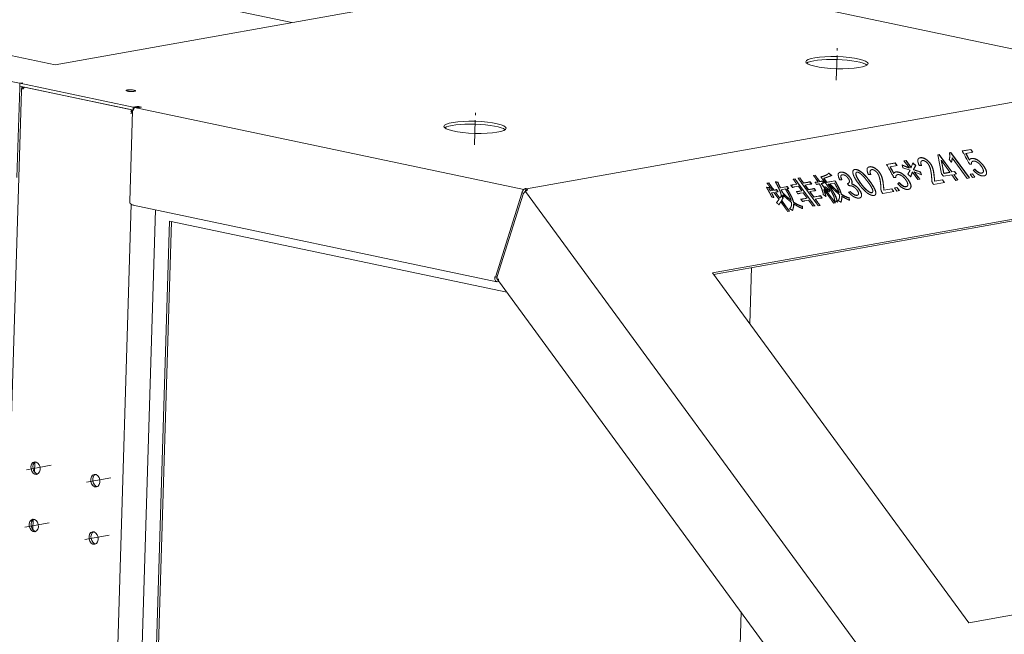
# Model space of a CAD drawing. Header units: millimetres. Extents: x 7284 to 21933, y -3393 to -31.
# Tile 16 of 57: x 9882 to 10134, y -551 to -393. Entities that reach past the tile are written whole.
import ezdxf

# ---------------------------------------------------------------- set-up
doc = ezdxf.new("R2010")
doc.units = ezdxf.units.MM
doc.linetypes.add('CENTER', pattern=[10.16, 6.35, -1.27, 1.27, -1.27])
doc.layers.add('1', color=7, linetype='Continuous')
doc.layers.add('60', color=7, linetype='Continuous')

msp = doc.modelspace()

# ---------------------------------------------------------------- linework, layer by layer
at = {"layer": '1', "color": 1, "linetype": 'CENTER', "lineweight": 13}
for p, q in [((10091.014, -408.7), (10091.263, -400.497)), ((9998.228, -425.275), (9998.477, -417.071)), ((9889.619, -507.488), (9882.177, -508.818)), ((9904.96, -510.717), (9897.518, -512.046)), ((9889.173, -522.197), (9881.731, -523.526)), ((9904.514, -525.425), (9897.072, -526.755))]:
    msp.add_line(p, q, dxfattribs=at)
at = {"layer": '60', "color": 7, "linetype": 'Continuous', "lineweight": 13}
for p, q in [((9881.985, -409.585), (9662.137, -363.316)), ((10171.062, -408.103), (10011.552, -436.597)), ((9882.766, -410.49), (9910.891, -416.409)), ((10010.907, -436.718), (9911.06, -415.704)), ((10127.219, -595.532), (10011.28, -437.246)), ((9910.154, -440.53), (9894.78, -947.394)), ((9916.387, -441.985), (9901.807, -922.669))]:
    msp.add_line(p, q, dxfattribs=at)
at = {"layer": '60', "color": 7, "linetype": 'Continuous', "lineweight": 18}
for p, q in [((9696.282, -363.866), (9890.699, -404.783)), ((9835.99, -369.664), (9951.363, -393.946)), ((9890.699, -404.783), (10017.598, -382.114)), ((10171.024, -408.021), (10072.093, -387.2)), ((9882.014, -411.323), (9865.946, -941.074)), ((9881.582, -410.586), (9880.882, -433.678)), ((9881.615, -409.507), (9881.592, -410.243)), ((9881.592, -410.243), (9910.667, -416.362)), ((9881.615, -409.507), (9882.365, -409.373)), ((9881.615, -409.507), (9910.689, -415.626)), ((9882.094, -410.495), (9882.079, -410.987)), ((9882.494, -410.901), (9882.567, -410.916)), ((9882.818, -410.526), (9882.745, -410.511)), ((9908.931, -411.353), (9908.929, -411.436)), ((9909.247, -411.208), (9909.192, -411.197)), ((9909.192, -411.197), (9909.192, -411.219)), ((9910.958, -411.237), (9910.907, -411.246)), ((9910.958, -411.257), (9910.958, -411.237)), ((9911.277, -411.507), (9911.28, -411.424)), ((9910.521, -416.536), (9910.359, -416.323)), ((9910.55, -416.363), (9910.359, -416.323)), ((9910.667, -416.362), (9910.689, -415.626)), ((9910.667, -416.362), (9910.706, -416.355)), ((9911.644, -415.456), (9910.689, -415.626)), ((9911.199, -415.591), (9912.149, -415.791)), ((9911.637, -415.683), (9911.644, -415.456)), ((9911.864, -415.502), (9911.644, -415.456)), ((9911.857, -415.729), (9911.864, -415.502)), ((9912.102, -415.459), (9911.864, -415.502)), ((9912.102, -415.459), (9912.093, -415.779)), ((9912.102, -415.459), (9912.833, -415.613)), ((9912.389, -415.692), (9912.833, -415.613)), ((9909.81, -439.767), (9910.51, -416.674)), ((9910.107, -416.712), (9910.436, -416.782)), ((9910.352, -417.119), (9910.355, -417.021)), ((9910.498, -417.093), (9910.352, -417.119)), ((9910.504, -416.872), (9910.436, -416.782)), ((10123.3, -426.869), (10125.5, -426.476)), ((10125.475, -426.509), (10123.314, -426.895)), ((10125.957, -427.166), (10125.475, -426.509)), ((10125.5, -426.476), (10126, -427.158)), ((10117.012, -427.863), (10117.43, -427.789)), ((10118.005, -432.702), (10117.012, -427.863)), ((10117.405, -427.822), (10117.018, -427.891)), ((10120.655, -432.258), (10117.405, -427.822)), ((10117.43, -427.789), (10120.679, -432.225)), ((10120.514, -429.767), (10119.987, -429.047)), ((10120.328, -427.3), (10119.993, -427.359)), ((10120.018, -427.327), (10120.352, -427.267)), ((10125.086, -433.796), (10120.328, -427.3)), ((10120.352, -427.267), (10125.129, -433.788)), ((10124.572, -433.887), (10120.739, -428.655)), ((10126, -427.158), (10124.217, -427.477)), ((10125.231, -429.021), (10125.108, -429.188)), ((10103.906, -430.333), (10106.106, -429.94)), ((10106.081, -429.973), (10103.92, -430.359)), ((10106.605, -430.623), (10104.823, -430.941)), ((10106.563, -430.63), (10106.081, -429.973)), ((10106.106, -429.94), (10106.605, -430.623)), ((10108.101, -431.17), (10107.88, -430.438)), ((10107.88, -430.438), (10109.744, -431.22)), ((10109.91, -431.79), (10108.101, -431.17)), ((10108.355, -429.41), (10108.912, -429.31)), ((10109.744, -431.22), (10108.355, -429.41)), ((10108.888, -429.343), (10108.374, -429.435)), ((10108.912, -429.31), (10110.189, -431.14)), ((10109.323, -432.838), (10109.91, -431.79)), ((10110.189, -431.14), (10110.609, -429.951)), ((10110.609, -429.951), (10111.387, -430.583)), ((10111.387, -430.583), (10110.801, -431.631)), ((10110.801, -431.631), (10112.609, -432.251)), ((10112.889, -430.615), (10112.276, -430.596)), ((10120.15, -432.319), (10117.956, -429.324)), ((10117.956, -429.324), (10118.59, -432.598)), ((10125.688, -430.215), (10125.159, -430.224)), ((10126.158, -431.803), (10126.521, -431.524)), ((10079.948, -434.118), (10080.449, -434.028)), ((10080.424, -434.061), (10079.968, -434.143)), ((10081.177, -433.828), (10081.678, -433.739)), ((10081.653, -433.772), (10081.197, -433.853)), ((10085.14, -433.155), (10085.595, -433.074)), ((10085.571, -433.107), (10085.16, -433.18)), ((10086.366, -434.793), (10085.776, -433.987)), ((10086.751, -434.753), (10086.184, -433.978)), ((10086.208, -433.945), (10086.775, -434.72)), ((10088.525, -434.926), (10087.776, -433.904)), ((10087.8, -433.871), (10088.549, -434.893)), ((10089.054, -432.556), (10089.096, -432.499)), ((10092.455, -434.265), (10091.87, -434.241)), ((10099.868, -432.941), (10099.255, -432.922)), ((10105.837, -432.486), (10105.713, -432.652)), ((10106.294, -433.68), (10105.765, -433.688)), ((10110.101, -433.471), (10109.323, -432.838)), ((10110.521, -432.281), (10110.101, -433.471)), ((10111.882, -434.225), (10110.521, -432.281)), ((10112.831, -432.984), (10110.967, -432.202)), ((10110.967, -432.202), (10112.439, -434.125)), ((10112.439, -434.125), (10111.882, -434.225)), ((10112.609, -432.251), (10112.831, -432.984)), ((10118.231, -434.277), (10116.226, -434.635)), ((10116.25, -434.602), (10118.255, -434.244)), ((10118.478, -433.347), (10118.005, -432.702)), ((10118.712, -434.934), (10118.231, -434.277)), ((10118.255, -434.244), (10118.755, -434.927)), ((10120.622, -432.964), (10118.478, -433.347)), ((10118.59, -432.598), (10120.15, -432.319)), ((10121.677, -434.405), (10120.622, -432.964)), ((10121.323, -432.138), (10120.655, -432.258)), ((10120.679, -432.225), (10121.347, -432.105)), ((10122.163, -434.318), (10121.127, -432.902)), ((10121.819, -432.75), (10121.151, -432.869)), ((10121.151, -432.869), (10122.206, -434.31)), ((10121.777, -432.758), (10121.323, -432.138)), ((10121.347, -432.105), (10121.819, -432.75)), ((10122.206, -434.31), (10121.677, -434.405)), ((10125.129, -433.788), (10124.572, -433.887)), ((10125.323, -432.853), (10125.964, -432.738)), ((10125.934, -433.687), (10125.323, -432.853)), ((10125.939, -432.771), (10125.342, -432.878)), ((10126.575, -433.573), (10125.934, -433.687)), ((10126.532, -433.58), (10125.939, -432.771)), ((10125.964, -432.738), (10126.575, -433.573)), ((10128.54, -432.499), (10128.699, -432.285)), ((10011.33, -437.255), (10011.352, -436.52)), ((10073.232, -435.142), (10073.733, -435.053)), ((10073.708, -435.086), (10073.253, -435.167)), ((10074.639, -436.993), (10073.936, -436.032)), ((10075.024, -436.952), (10074.321, -435.992)), ((10074.345, -435.959), (10075.049, -436.919)), ((10076.048, -437.332), (10075.661, -436.804)), ((10075.686, -436.771), (10076.094, -437.328)), ((10078.074, -436.092), (10076.64, -436.348)), ((10076.665, -436.316), (10078.098, -436.059)), ((10077.938, -436.614), (10076.891, -436.801)), ((10078.78, -436.494), (10078.415, -435.996)), ((10078.439, -435.963), (10078.825, -436.49)), ((10079.74, -436.222), (10079.309, -435.633)), ((10080.877, -435.416), (10079.921, -435.587)), ((10079.946, -435.554), (10080.901, -435.384)), ((10081.287, -435.91), (10080.331, -436.081)), ((10080.901, -435.384), (10080.402, -434.702)), ((10084.577, -439.765), (10081.15, -435.087)), ((10081.175, -435.054), (10084.601, -439.732)), ((10082.149, -437.087), (10081.287, -435.91)), ((10085.76, -440.05), (10082.039, -434.97)), ((10082.583, -435.112), (10082.084, -434.43)), ((10082.109, -434.397), (10082.608, -435.079)), ((10083.653, -434.921), (10082.583, -435.112)), ((10082.608, -435.079), (10083.677, -434.888)), ((10083.831, -436.815), (10082.969, -435.638)), ((10084.017, -435.422), (10082.994, -435.605)), ((10082.994, -435.605), (10083.856, -436.782)), ((10084.787, -436.645), (10083.831, -436.815)), ((10083.856, -436.782), (10084.811, -436.612)), ((10084.655, -435.34), (10084.244, -434.78)), ((10084.269, -434.747), (10084.7, -435.336)), ((10085.697, -437.045), (10085.31, -436.516)), ((10085.335, -436.483), (10085.743, -437.041)), ((10085.955, -435.462), (10085.547, -434.904)), ((10087.953, -436.394), (10087.114, -435.248)), ((10087.138, -435.215), (10087.978, -436.361)), ((10087.844, -435.121), (10087.456, -434.591)), ((10087.481, -434.559), (10087.889, -435.116)), ((10089.406, -438.944), (10087.795, -436.744)), ((10089.791, -438.903), (10087.999, -436.456)), ((10088.023, -436.423), (10089.816, -438.87)), ((10090.664, -434.544), (10088.525, -434.926)), ((10088.549, -434.893), (10090.688, -434.511)), ((10089.026, -435.368), (10088.912, -435.389)), ((10090.528, -435.1), (10089.413, -435.299)), ((10094.206, -435.753), (10093.845, -435.26)), ((10105.21, -436.603), (10103.205, -436.961)), ((10103.229, -436.928), (10105.234, -436.57)), ((10105.691, -437.26), (10105.21, -436.603)), ((10105.234, -436.57), (10105.734, -437.252)), ((10105.929, -436.317), (10106.569, -436.203)), ((10106.54, -437.151), (10105.929, -436.317)), ((10106.545, -436.236), (10105.947, -436.343)), ((10107.137, -437.045), (10106.545, -436.236)), ((10106.569, -436.203), (10107.18, -437.037)), ((10106.764, -435.268), (10107.126, -434.989)), ((10109.146, -435.964), (10109.305, -435.749)), ((10115.942, -435.429), (10115.831, -435.277)), ((10118.755, -434.927), (10115.942, -435.429)), ((10010.375, -437.692), (10003.575, -459.204)), ((10004.046, -459.026), (10010.714, -437.93)), ((10010.375, -437.692), (10010.887, -437.6)), ((10074.615, -437.026), (10074.114, -437.115)), ((10074.138, -437.082), (10074.639, -436.993)), ((10075.002, -437.488), (10074.433, -437.59)), ((10076.318, -439.285), (10075.002, -437.488)), ((10075.297, -436.904), (10075.024, -436.952)), ((10075.049, -436.919), (10075.322, -436.871)), ((10076.522, -438.997), (10075.387, -437.448)), ((10075.685, -437.366), (10075.412, -437.415)), ((10075.412, -437.415), (10076.546, -438.964)), ((10081.17, -437.858), (10080.761, -437.3)), ((10082.125, -437.12), (10081.465, -437.238)), ((10081.489, -437.205), (10082.149, -437.087)), ((10082.512, -437.583), (10081.83, -437.705)), ((10082.326, -439.858), (10081.872, -439.239)), ((10083.509, -439.01), (10082.462, -439.197)), ((10082.487, -439.164), (10083.533, -438.977)), ((10083.533, -438.977), (10082.512, -437.583)), ((10085.215, -438.705), (10084.194, -437.311)), ((10085.174, -437.107), (10084.219, -437.278)), ((10084.219, -437.278), (10085.24, -438.672)), ((10086.353, -438.502), (10085.215, -438.705)), ((10085.24, -438.672), (10086.377, -438.469)), ((10086.123, -439.944), (10085.601, -439.232)), ((10086.763, -438.995), (10085.625, -439.199)), ((10085.625, -439.199), (10086.147, -439.911)), ((10087.375, -438.948), (10086.945, -438.361)), ((10086.969, -438.328), (10087.423, -438.948)), ((10094.175, -437.474), (10094.593, -437.27)), ((10102.921, -437.755), (10102.81, -437.603)), ((10105.734, -437.252), (10102.921, -437.755)), ((10107.18, -437.037), (10106.54, -437.151)), ((9910.672, -440.78), (10003.92, -460.405)), ((10162.46, -439.696), (10059.269, -458.129)), ((10162.093, -440.19), (10059.548, -458.508)), ((10077.747, -441.236), (10076.772, -439.904)), ((10078.133, -441.196), (10076.975, -439.616)), ((10077, -439.583), (10078.157, -441.163)), ((10083.919, -439.503), (10082.895, -439.686)), ((10084.441, -440.216), (10083.919, -439.503)), ((10085.531, -440.967), (10085.031, -441.056)), ((10086.851, -440.836), (10086.373, -440.922)), ((10090.791, -440.167), (10090.336, -440.249)), ((10078.997, -442.274), (10078.519, -442.36)), ((9919.975, -444.878), (9905.608, -918.54)), ((9920.481, -444.986), (9906.12, -918.449)), ((10006.507, -463.089), (9919.975, -444.878)), ((10069.249, -456.781), (10068.813, -471.164)), ((10003.405, -459.168), (10003.396, -459.463)), ((10003.575, -459.204), (10003.405, -459.168)), ((10004.018, -459.125), (10003.575, -459.204)), ((10003.907, -459.371), (10003.914, -459.144)), ((10059.269, -458.129), (10124.988, -547.851)), ((10004.077, -459.772), (10004.221, -459.968)), ((10004.493, -460.339), (10004.113, -460.407)), ((10004.409, -459.854), (10004.246, -459.631)), ((10004.384, -460.191), (10109.103, -603.158)), ((9885.41, -509.243), (9885.488, -506.679)), ((9884.964, -523.955), (9885.041, -521.392)), ((10124.988, -547.851), (10228.178, -529.418)), ((10066.57, -545.099), (10055.235, -918.803))]:
    msp.add_line(p, q, dxfattribs=at)
for start, end in [(161.32079, 178.26265), (123.21232, 132.96771)]:
    msp.add_arc((9883.114, -411.356), 1.1, start, end, dxfattribs=at)
for centre, major_axis, ratio in [((10091.15, -404.231), (-7.996, 0.243), 0.1939214), ((9910.106, -411.389), (1.05, -0.032), 0.1939214), ((9998.364, -420.805), (-7.996, 0.243), 0.1939214), ((9885.642, -508.199), (0.286, -1.6), 0.7208896), ((9900.983, -511.427), (0.286, -1.6), 0.7208896), ((9885.196, -522.907), (0.286, -1.6), 0.7208896), ((9900.537, -526.136), (0.286, -1.6), 0.7208896)]:
    msp.add_ellipse(centre, major_axis=major_axis, ratio=ratio, dxfattribs=at)
for centre, major_axis, ratio, start_param, end_param in [((10091.127, -404.966), (-7.996, 0.243), 0.1939214, 3.3810166, 6.0437127), ((9882.333, -410.452), (0.227, 1.076), 0.6653666, 1.5097675, 1.8335785), ((9882.988, -411.551), (-0.9, 0.581), 0.3726228, 5.5118824, 6.3770165), ((9882.333, -410.452), (0.072, 0.342), 0.6653666, 1.4209751, 1.8335785), ((9883.24, -411.162), (0.9, -0.581), 0.3726228, 2.3702897, 3.7055338), ((9883.187, -411.372), (-0.227, -1.076), 0.6653666, 3.9604968, 4.4190492), ((9910.106, -411.389), (1.249, -0.038), 0.1939214, 2.3962256, 7.1086146), ((9910.106, -411.389), (1.174, -0.036), 0.1939214, 2.3962256, 7.1086146), ((9910.727, -417.168), (0.227, 1.076), 0.6653666, 0.8189042, 1.2774566), ((9911.261, -416.54), (-0.227, -1.076), 0.6653666, 4.6513602, 4.9751712), ((9911.407, -416.571), (0.227, 1.076), 0.6653666, 0.5865932, 1.5097675), ((9912.357, -416.771), (-0.227, -1.076), 0.6653666, 3.4043749, 3.7281859), ((9910.8, -417.183), (1.095, 0.861), 0.2940437, 1.7510599, 2.074871), ((9910.808, -416.938), (-1.099, 0.033), 0.1939214, 1.1492403, 1.2896866), ((9911.056, -417.237), (0.227, 1.076), 0.6653666, 1.2774566, 1.5097675), ((9998.341, -421.541), (-7.996, 0.243), 0.1939214, 3.3810166, 6.0437127), ((10011.319, -437.598), (0.193, -1.083), 0.7208896, 2.1675435, 2.8579978), ((9910.56, -439.632), (-0.227, -1.076), 0.6653666, 4.9751712, 5.5521025), ((9910.122, -439.54), (-0.928, 1.18), 0.4616416, 1.9064353, 2.9003002), ((10004.146, -459.328), (0.227, 1.076), 0.6653666, 1.8335785, 3.4043749), ((10004.146, -459.328), (0.072, 0.342), 0.6653666, 1.8335785, 2.8547928), ((10004.796, -458.892), (0.625, 0.969), 0.5418526, 2.0380984, 2.9370576), ((10005.108, -459.318), (0.887, 0.65), 0.3894627, 2.4983206, 3.4896035), ((10005.271, -459.541), (-0.887, -0.65), 0.3894627, 5.6399133, 6.2831992), ((9886.154, -508.107), (-0.286, 1.6), 0.7208896, 0.2237727, 2.9177865), ((9901.495, -511.336), (-0.286, 1.6), 0.7208896, 0.2237727, 2.9177865), ((9885.708, -522.816), (-0.286, 1.6), 0.7208896, 0.2237727, 2.9177865), ((9901.049, -526.044), (-0.286, 1.6), 0.7208896, 0.2237727, 2.9177865)]:
    msp.add_ellipse(centre, major_axis=major_axis, ratio=ratio, start_param=start_param, end_param=end_param, dxfattribs=at)
for points, degree in [([(10125.5, -426.476), (10125.475, -426.509)], 1), ([(10112.276, -430.596), (10111.86, -429.684), (10111.917, -429.224)], 2), ([(10111.917, -429.224), (10111.973, -428.764), (10112.419, -428.641)], 2), ([(10112.91, -428.603), (10112.645, -428.586), (10112.395, -428.674)], 2), ([(10112.419, -428.641), (10112.395, -428.674)], 1), ([(10112.419, -428.641), (10112.67, -428.553), (10112.934, -428.57)], 2), ([(10113.564, -428.787), (10113.174, -428.62), (10112.91, -428.603)], 2), ([(10112.934, -428.57), (10113.199, -428.588), (10113.588, -428.754)], 2), ([(10114.412, -429.343), (10113.953, -428.953), (10113.564, -428.787)], 2), ([(10113.588, -428.754), (10113.978, -428.92), (10114.436, -429.31)], 2), ([(10117.43, -427.789), (10117.405, -427.822)], 1), ([(10119.987, -429.047), (10120.211, -428.278), (10120.018, -427.327)], 2), ([(10120.352, -427.267), (10120.328, -427.3)], 1), ([(10120.49, -429.8), (10120.714, -429.246), (10120.715, -428.688)], 2), ([(10120.739, -428.655), (10120.738, -429.213), (10120.514, -429.767)], 2), ([(10120.739, -428.655), (10120.715, -428.688)], 1), ([(10125.159, -430.224), (10125.048, -429.987), (10123.3, -426.869)], 2), ([(10124.217, -427.477), (10124.193, -427.51)], 1), ([(10125.109, -429.19), (10124.804, -428.558), (10124.193, -427.51)], 2), ([(10124.217, -427.477), (10124.828, -428.525), (10125.133, -429.157)], 2), ([(10125.708, -428.804), (10125.332, -428.85), (10125.109, -429.19)], 2), ([(10125.133, -429.157), (10125.109, -429.19)], 1), ([(10125.133, -429.157), (10125.356, -428.817), (10125.732, -428.771)], 2), ([(10126.571, -428.907), (10126.084, -428.758), (10125.708, -428.804)], 2), ([(10125.732, -428.771), (10126.108, -428.725), (10126.595, -428.874)], 2), ([(10127.475, -429.389), (10127.058, -429.056), (10126.571, -428.907)], 2), ([(10126.595, -428.874), (10127.082, -429.023), (10127.499, -429.356)], 2), ([(10095.264, -432.134), (10095.32, -431.695), (10095.808, -431.608)], 2), ([(10097.035, -432.039), (10096.271, -431.554), (10095.783, -431.641)], 2), ([(10095.808, -431.608), (10096.295, -431.521), (10097.06, -432.006)], 2), ([(10099.255, -432.922), (10098.84, -432.01), (10098.896, -431.55)], 2), ([(10098.896, -431.55), (10098.953, -431.089), (10099.398, -430.967)], 2), ([(10099.889, -430.929), (10099.625, -430.912), (10099.374, -431)], 2), ([(10099.398, -430.967), (10099.374, -431)], 1), ([(10099.398, -430.967), (10099.649, -430.879), (10099.913, -430.896)], 2), ([(10099.664, -432.106), (10099.734, -431.793), (10099.999, -431.703)], 2), ([(10100.023, -431.67), (10099.759, -431.76), (10099.689, -432.073)], 2), ([(10100.543, -431.113), (10100.153, -430.946), (10099.889, -430.929)], 2), ([(10099.913, -430.896), (10100.178, -430.913), (10100.567, -431.08)], 2), ([(10100.691, -431.786), (10100.288, -431.58), (10100.023, -431.67)], 2), ([(10101.391, -431.669), (10100.932, -431.279), (10100.543, -431.113)], 2), ([(10100.567, -431.08), (10100.957, -431.246), (10101.415, -431.636)], 2), ([(10101.414, -432.365), (10101.095, -431.993), (10100.691, -431.786)], 2), ([(10102.238, -432.653), (10101.85, -432.058), (10101.391, -431.669)], 2), ([(10101.415, -431.636), (10101.874, -432.025), (10102.263, -432.62)], 2), ([(10105.765, -433.688), (10105.654, -433.451), (10103.906, -430.333)], 2), ([(10104.823, -430.941), (10104.799, -430.974)], 1), ([(10105.714, -432.654), (10105.409, -432.023), (10104.799, -430.974)], 2), ([(10104.823, -430.941), (10105.434, -431.99), (10105.739, -432.621)], 2), ([(10106.106, -429.94), (10106.081, -429.973)], 1), ([(10109.719, -431.253), (10107.855, -430.471)], 1), ([(10108.912, -429.31), (10108.888, -429.343)], 1), ([(10110.165, -431.173), (10108.888, -429.343)], 1), ([(10109.744, -431.22), (10109.719, -431.253)], 1), ([(10110.189, -431.14), (10110.165, -431.173)], 1), ([(10111.363, -430.616), (10110.585, -429.983)], 1), ([(10110.776, -431.664), (10111.363, -430.616)], 1), ([(10110.801, -431.631), (10110.776, -431.664)], 1), ([(10112.585, -432.284), (10110.776, -431.664)], 1), ([(10111.387, -430.583), (10111.363, -430.616)], 1), ([(10112.864, -430.648), (10112.615, -430.092), (10112.685, -429.78)], 2), ([(10112.685, -429.78), (10112.755, -429.467), (10113.02, -429.377)], 2), ([(10112.709, -429.747), (10112.639, -430.059), (10112.889, -430.615)], 2), ([(10113.044, -429.344), (10112.78, -429.434), (10112.709, -429.747)], 2), ([(10113.712, -429.461), (10113.309, -429.254), (10113.044, -429.344)], 2), ([(10114.435, -430.039), (10114.115, -429.667), (10113.712, -429.461)], 2), ([(10115.259, -430.327), (10114.87, -429.732), (10114.412, -429.343)], 2), ([(10114.976, -430.971), (10114.754, -430.41), (10114.435, -430.039)], 2), ([(10114.436, -429.31), (10114.895, -429.699), (10115.284, -430.295)], 2), ([(10115.349, -432.598), (10115.198, -431.532), (10114.976, -430.971)], 2), ([(10115.855, -431.807), (10115.648, -430.923), (10115.259, -430.327)], 2), ([(10115.284, -430.295), (10115.672, -430.89), (10115.879, -431.774)], 2), ([(10115.879, -431.774), (10116.087, -432.659), (10116.25, -434.602)], 2), ([(10117.956, -429.324), (10117.932, -429.357)], 1), ([(10118.566, -432.631), (10117.932, -429.357)], 1), ([(10125.87, -429.582), (10125.605, -429.758), (10125.688, -430.215)], 2), ([(10126.497, -429.471), (10126.135, -429.407), (10125.87, -429.582)], 2), ([(10126.496, -431.557), (10126.134, -431.836)], 1), ([(10126.521, -431.524), (10126.496, -431.557)], 1), ([(10127.998, -432.575), (10127.441, -432.546), (10126.496, -431.557)], 2), ([(10127.289, -429.843), (10126.858, -429.535), (10126.497, -429.471)], 2), ([(10126.521, -431.524), (10127.465, -432.513), (10128.022, -432.542)], 2), ([(10128.095, -430.643), (10127.72, -430.152), (10127.289, -429.843)], 2), ([(10128.225, -430.069), (10127.892, -429.722), (10127.475, -429.389)], 2), ([(10127.499, -429.356), (10127.916, -429.689), (10128.25, -430.036)], 2), ([(10128.636, -431.554), (10128.47, -431.133), (10128.095, -430.643)], 2), ([(10128.85, -430.837), (10128.559, -430.417), (10128.225, -430.069)], 2), ([(10128.25, -430.036), (10128.583, -430.384), (10128.875, -430.804)], 2), ([(10128.691, -432.273), (10128.803, -431.974), (10128.636, -431.554)], 2), ([(10129.35, -431.712), (10129.142, -431.256), (10128.85, -430.837)], 2), ([(10128.875, -430.804), (10129.166, -431.223), (10129.374, -431.679)], 2), ([(10129.543, -432.492), (10129.558, -432.168), (10129.35, -431.712)], 2), ([(10129.374, -431.679), (10129.582, -432.135), (10129.567, -432.459)], 2), ([(10080.402, -434.702), (10080.243, -434.485), (10079.948, -434.118)], 2), ([(10080.449, -434.028), (10080.424, -434.061)], 1), ([(10081.15, -435.087), (10080.629, -434.375), (10080.424, -434.061)], 2), ([(10080.449, -434.028), (10080.653, -434.342), (10081.175, -435.054)], 2), ([(10082.039, -434.97), (10081.427, -434.134), (10081.177, -433.828)], 2), ([(10081.678, -433.739), (10081.653, -433.772)], 1), ([(10082.084, -434.43), (10081.835, -434.089), (10081.653, -433.772)], 2), ([(10081.678, -433.739), (10081.859, -434.057), (10082.109, -434.397)], 2), ([(10085.776, -433.987), (10085.458, -433.554), (10085.14, -433.155)], 2), ([(10085.595, -433.074), (10085.571, -433.107)], 1), ([(10086.184, -433.978), (10085.843, -433.513), (10085.571, -433.107)], 2), ([(10085.595, -433.074), (10085.868, -433.481), (10086.208, -433.945)], 2), ([(10088.255, -433.135), (10087.663, -433.399), (10087.003, -433.551)], 2), ([(10087.028, -433.519), (10087.688, -433.366), (10088.279, -433.102)], 2), ([(10088.208, -435.059), (10087.459, -434.037), (10087.028, -433.519)], 2), ([(10087.8, -433.871), (10087.776, -433.904)], 1), ([(10088.768, -433.558), (10088.255, -433.755), (10087.8, -433.871)], 2), ([(10089.052, -432.555), (10088.847, -432.872), (10088.255, -433.135)], 2), ([(10088.279, -433.102), (10088.871, -432.839), (10089.077, -432.522)], 2), ([(10089.849, -433.12), (10089.28, -433.361), (10088.768, -433.558)], 2), ([(10089.824, -433.153), (10089.506, -432.964), (10089.052, -432.555)], 2), ([(10089.077, -432.522), (10089.531, -432.931), (10089.849, -433.12)], 2), ([(10091.877, -432.382), (10091.431, -432.547), (10091.472, -433.055)], 2), ([(10091.497, -433.022), (10091.456, -432.514), (10091.901, -432.349)], 2), ([(10091.87, -434.241), (10091.537, -433.529), (10091.497, -433.022)], 2), ([(10092.879, -432.396), (10092.323, -432.217), (10091.877, -432.382)], 2), ([(10091.901, -432.349), (10092.347, -432.184), (10092.904, -432.363)], 2), ([(10092.43, -434.298), (10092.014, -433.386), (10092.252, -433.13)], 2), ([(10092.276, -433.097), (10092.039, -433.354), (10092.455, -434.265)], 2), ([(10093.028, -433.027), (10092.513, -432.84), (10092.276, -433.097)], 2), ([(10093.964, -433.06), (10093.436, -432.575), (10092.879, -432.396)], 2), ([(10092.904, -432.363), (10093.46, -432.542), (10093.988, -433.027)], 2), ([(10093.973, -433.758), (10093.542, -433.214), (10093.028, -433.027)], 2), ([(10094.825, -434.171), (10094.492, -433.544), (10093.964, -433.06)], 2), ([(10094.389, -434.692), (10094.403, -434.303), (10093.973, -433.758)], 2), ([(10093.988, -433.027), (10094.516, -433.511), (10094.849, -434.138)], 2), ([(10094.962, -435.347), (10095.158, -434.797), (10094.825, -434.171)], 2), ([(10094.849, -434.138), (10095.182, -434.764), (10094.986, -435.314)], 2), ([(10095.457, -433.193), (10095.207, -432.573), (10095.264, -432.134)], 2), ([(10096.414, -434.823), (10095.706, -433.813), (10095.457, -433.193)], 2), ([(10096.808, -434.524), (10096.128, -433.466), (10096.031, -432.926)], 2), ([(10096.321, -432.31), (10095.959, -432.353), (10096.056, -432.893)], 2), ([(10096.056, -432.893), (10096.152, -433.433), (10096.832, -434.491)], 2), ([(10097.253, -432.722), (10096.683, -432.267), (10096.321, -432.31)], 2), ([(10098.522, -433.339), (10097.8, -432.524), (10097.035, -432.039)], 2), ([(10097.06, -432.006), (10097.824, -432.491), (10098.547, -433.306)], 2), ([(10098.309, -433.777), (10097.823, -433.178), (10097.253, -432.722)], 2), ([(10099.337, -435.115), (10098.795, -434.376), (10098.309, -433.777)], 2), ([(10099.994, -435.241), (10099.245, -434.153), (10098.522, -433.339)], 2), ([(10098.547, -433.306), (10099.269, -434.12), (10100.019, -435.208)], 2), ([(10099.843, -432.974), (10099.594, -432.418), (10099.664, -432.106)], 2), ([(10099.689, -432.073), (10099.618, -432.385), (10099.868, -432.941)], 2), ([(10101.955, -433.297), (10101.734, -432.736), (10101.414, -432.365)], 2), ([(10102.328, -434.924), (10102.177, -433.858), (10101.955, -433.297)], 2), ([(10102.834, -434.133), (10102.627, -433.248), (10102.238, -432.653)], 2), ([(10102.263, -432.62), (10102.651, -433.216), (10102.859, -434.1)], 2), ([(10103.205, -436.961), (10103.041, -435.018), (10102.834, -434.133)], 2), ([(10102.859, -434.1), (10103.066, -434.985), (10103.229, -436.928)], 2), ([(10106.314, -432.268), (10105.938, -432.314), (10105.714, -432.654)], 2), ([(10105.739, -432.621), (10105.714, -432.654)], 1), ([(10105.739, -432.621), (10105.962, -432.281), (10106.338, -432.235)], 2), ([(10106.476, -433.047), (10106.211, -433.223), (10106.294, -433.68)], 2), ([(10107.176, -432.372), (10106.69, -432.223), (10106.314, -432.268)], 2), ([(10106.338, -432.235), (10106.714, -432.19), (10107.201, -432.339)], 2), ([(10107.102, -432.935), (10106.741, -432.871), (10106.476, -433.047)], 2), ([(10107.895, -433.308), (10107.464, -432.999), (10107.102, -432.935)], 2), ([(10108.08, -432.853), (10107.663, -432.52), (10107.176, -432.372)], 2), ([(10107.201, -432.339), (10107.688, -432.487), (10108.105, -432.82)], 2), ([(10108.701, -434.107), (10108.326, -433.617), (10107.895, -433.308)], 2), ([(10108.831, -433.534), (10108.497, -433.186), (10108.08, -432.853)], 2), ([(10108.105, -432.82), (10108.522, -433.153), (10108.855, -433.501)], 2), ([(10109.242, -435.018), (10109.076, -434.598), (10108.701, -434.107)], 2), ([(10109.456, -434.301), (10109.164, -433.881), (10108.831, -433.534)], 2), ([(10108.855, -433.501), (10109.189, -433.849), (10109.48, -434.268)], 2), ([(10109.955, -435.176), (10109.747, -434.721), (10109.456, -434.301)], 2), ([(10109.48, -434.268), (10109.772, -434.688), (10109.98, -435.144)], 2), ([(10110.077, -433.504), (10110.497, -432.314)], 1), ([(10110.521, -432.281), (10110.497, -432.314)], 1), ([(10110.967, -432.202), (10110.942, -432.235)], 1), ([(10112.414, -434.158), (10110.942, -432.235)], 1), ([(10112.609, -432.251), (10112.585, -432.284)], 1), ([(10112.806, -433.016), (10112.585, -432.284)], 1), ([(10115.471, -434.184), (10115.5, -433.664), (10115.349, -432.598)], 2), ([(10115.831, -435.277), (10115.442, -434.704), (10115.471, -434.184)], 2), ([(10116.226, -434.635), (10116.062, -432.692), (10115.855, -431.807)], 2), ([(10118.255, -434.244), (10118.231, -434.277)], 1), ([(10120.125, -432.352), (10118.566, -432.631)], 1), ([(10118.59, -432.598), (10118.566, -432.631)], 1), ([(10120.15, -432.319), (10120.125, -432.352)], 1), ([(10120.679, -432.225), (10120.655, -432.258)], 1), ([(10121.151, -432.869), (10121.127, -432.902)], 1), ([(10121.347, -432.105), (10121.323, -432.138)], 1), ([(10125.964, -432.738), (10125.939, -432.771)], 1), ([(10127.618, -433), (10126.964, -432.688), (10126.158, -431.803)], 2), ([(10128.717, -433.276), (10128.271, -433.312), (10127.618, -433)], 2), ([(10128.666, -432.306), (10128.555, -432.604), (10127.998, -432.575)], 2), ([(10128.022, -432.542), (10128.579, -432.571), (10128.691, -432.273)], 2), ([(10129.358, -433.011), (10129.162, -433.239), (10128.717, -433.276)], 2), ([(10129.333, -433.044), (10129.529, -432.816), (10129.543, -432.492)], 2), ([(10129.567, -432.459), (10129.553, -432.783), (10129.358, -433.011)], 2), ([(10073.706, -436.242), (10073.41, -436.26), (10073.069, -436.216)], 2), ([(10073.853, -437.483), (10073.525, -436.876), (10073.094, -436.183)], 2), ([(10073.094, -436.183), (10073.435, -436.227), (10073.731, -436.209)], 2), ([(10073.936, -436.032), (10073.573, -435.537), (10073.232, -435.142)], 2), ([(10073.731, -436.209), (10073.706, -436.242)], 1), ([(10073.876, -436.72), (10073.774, -436.545), (10073.706, -436.242)], 2), ([(10073.733, -435.053), (10073.708, -435.086)], 1), ([(10074.321, -435.992), (10073.935, -435.466), (10073.708, -435.086)], 2), ([(10073.731, -436.209), (10073.798, -436.512), (10073.9, -436.687)], 2), ([(10073.733, -435.053), (10073.959, -435.433), (10074.345, -435.959)], 2), ([(10074.114, -437.115), (10073.978, -436.894), (10073.876, -436.72)], 2), ([(10075.661, -436.804), (10075.411, -436.883), (10075.297, -436.904)], 2), ([(10075.322, -436.871), (10075.435, -436.85), (10075.686, -436.771)], 2), ([(10076.029, -434.916), (10075.688, -434.872), (10075.347, -434.793)], 2), ([(10076.357, -436.668), (10075.87, -435.582), (10075.371, -434.76)], 2), ([(10075.371, -434.76), (10075.712, -434.839), (10076.053, -434.883)], 2), ([(10075.686, -436.771), (10075.661, -436.804)], 1), ([(10076.053, -434.883), (10076.029, -434.916)], 1), ([(10076.289, -435.588), (10076.119, -435.215), (10076.029, -434.916)], 2), ([(10076.053, -434.883), (10076.144, -435.183), (10076.313, -435.555)], 2), ([(10076.64, -436.348), (10076.459, -435.961), (10076.289, -435.588)], 2), ([(10076.313, -435.555), (10076.483, -435.928), (10076.665, -436.316)], 2), ([(10076.888, -438.272), (10076.844, -437.755), (10076.357, -436.668)], 2), ([(10076.665, -436.316), (10076.64, -436.348)], 1), ([(10076.891, -436.801), (10076.867, -436.833)], 1), ([(10077.161, -437.481), (10076.98, -437.093), (10076.867, -436.833)], 2), ([(10076.891, -436.801), (10077.004, -437.061), (10077.186, -437.448)], 2), ([(10078.89, -438.247), (10078.55, -437.59), (10077.938, -436.614)], 2), ([(10078.415, -435.996), (10078.233, -436.064), (10078.074, -436.092)], 2), ([(10078.098, -436.059), (10078.257, -436.031), (10078.439, -435.963)], 2), ([(10078.347, -436.54), (10078.323, -436.573)], 1), ([(10079.445, -438.492), (10079.049, -437.705), (10078.323, -436.573)], 2), ([(10078.825, -436.49), (10078.507, -436.512), (10078.347, -436.54)], 2), ([(10078.347, -436.54), (10079.073, -437.672), (10079.47, -438.459)], 2), ([(10078.439, -435.963), (10078.415, -435.996)], 1), ([(10079.921, -435.587), (10079.648, -435.636), (10079.284, -435.666)], 2), ([(10079.309, -435.633), (10079.673, -435.603), (10079.946, -435.554)], 2), ([(10080.331, -436.081), (10080.058, -436.13), (10079.74, -436.222)], 2), ([(10080.901, -435.384), (10080.877, -435.416)], 1), ([(10082.608, -435.079), (10082.583, -435.112)], 1), ([(10082.994, -435.605), (10082.969, -435.638)], 1), ([(10084.244, -434.78), (10083.994, -434.86), (10083.653, -434.921)], 2), ([(10083.677, -434.888), (10084.019, -434.827), (10084.269, -434.747)], 2), ([(10083.856, -436.782), (10083.831, -436.815)], 1), ([(10084.7, -435.336), (10084.404, -435.353), (10084.017, -435.422)], 2), ([(10084.269, -434.747), (10084.244, -434.78)], 1), ([(10085.31, -436.516), (10085.106, -436.588), (10084.787, -436.645)], 2), ([(10084.811, -436.612), (10085.13, -436.555), (10085.335, -436.483)], 2), ([(10085.335, -436.483), (10085.31, -436.516)], 1), ([(10086.341, -434.826), (10085.886, -434.907), (10085.522, -434.937)], 2), ([(10085.547, -434.904), (10085.911, -434.874), (10086.366, -434.793)], 2), ([(10086.66, -435.301), (10086.251, -435.374), (10085.955, -435.462)], 2), ([(10086.366, -434.793), (10086.341, -434.826)], 1), ([(10087.397, -436.903), (10087.114, -436.06), (10086.66, -435.301)], 2), ([(10087.456, -434.591), (10087.115, -434.688), (10086.751, -434.753)], 2), ([(10086.775, -434.72), (10086.751, -434.753)], 1), ([(10086.775, -434.72), (10087.139, -434.655), (10087.481, -434.559)], 2), ([(10087.138, -435.215), (10087.114, -435.248)], 1), ([(10087.889, -435.116), (10087.48, -435.154), (10087.138, -435.215)], 2), ([(10087.481, -434.559), (10087.456, -434.591)], 1), ([(10087.795, -436.744), (10087.771, -436.777)], 1), ([(10088.336, -438.603), (10088.133, -437.658), (10087.771, -436.777)], 2), ([(10087.795, -436.744), (10088.157, -437.625), (10088.36, -438.57)], 2), ([(10087.978, -436.361), (10087.953, -436.394)], 1), ([(10087.978, -436.361), (10088.046, -436.244), (10088.138, -436.018)], 2), ([(10088.023, -436.423), (10087.999, -436.456)], 1), ([(10089.181, -437.407), (10088.909, -437.141), (10088.023, -436.423)], 2), ([(10089.271, -437), (10088.386, -436.282), (10088.113, -436.05)], 2), ([(10088.138, -436.018), (10088.41, -436.249), (10089.296, -436.967)], 2), ([(10089.455, -436.833), (10088.956, -436.081), (10088.208, -435.059)], 2), ([(10088.549, -434.893), (10088.525, -434.926)], 1), ([(10088.912, -435.389), (10088.888, -435.422)], 1), ([(10090.135, -437.266), (10089.682, -436.541), (10088.888, -435.422)], 2), ([(10088.912, -435.389), (10089.706, -436.508), (10090.16, -437.233)], 2), ([(10090.638, -437.042), (10090.093, -436.544), (10089.026, -435.368)], 2), ([(10089.413, -435.299), (10089.388, -435.332)], 1), ([(10090.648, -436.631), (10089.956, -435.967), (10089.388, -435.332)], 2), ([(10089.413, -435.299), (10089.98, -435.934), (10090.673, -436.598)], 2), ([(10090.226, -438.202), (10089.909, -437.523), (10089.455, -436.833)], 2), ([(10091.729, -437.548), (10091.435, -436.585), (10090.528, -435.1)], 2), ([(10091.704, -437.581), (10091.341, -437.295), (10090.648, -436.631)], 2), ([(10090.688, -434.511), (10090.664, -434.544)], 1), ([(10091.638, -436.314), (10091.185, -435.432), (10090.664, -434.544)], 2), ([(10090.673, -436.598), (10091.365, -437.263), (10091.729, -437.548)], 2), ([(10090.688, -434.511), (10091.209, -435.399), (10091.663, -436.281)], 2), ([(10092.295, -438.001), (10092.092, -437.196), (10091.638, -436.314)], 2), ([(10091.663, -436.281), (10092.116, -437.163), (10092.319, -437.968)], 2), ([(10094.364, -434.724), (10094.35, -435.113), (10093.82, -435.293)], 2), ([(10093.845, -435.26), (10094.374, -435.08), (10094.389, -434.692)], 2), ([(10095.347, -436), (10094.874, -435.763), (10094.206, -435.753)], 2), ([(10094.986, -435.314), (10094.962, -435.347)], 1), ([(10096.06, -435.922), (10095.518, -435.504), (10094.962, -435.347)], 2), ([(10094.986, -435.314), (10095.543, -435.472), (10096.085, -435.889)], 2), ([(10096.223, -436.744), (10095.82, -436.237), (10095.347, -436)], 2), ([(10097.074, -437.092), (10096.603, -436.34), (10096.06, -435.922)], 2), ([(10096.085, -435.889), (10096.627, -436.307), (10097.099, -437.059)], 2), ([(10096.694, -437.688), (10096.625, -437.25), (10096.223, -436.744)], 2), ([(10097.636, -436.405), (10097.122, -435.833), (10096.414, -434.823)], 2), ([(10098.225, -436.372), (10097.488, -435.581), (10096.808, -434.524)], 2), ([(10096.832, -434.491), (10097.513, -435.548), (10098.249, -436.339)], 2), ([(10098.734, -437.474), (10098.15, -436.978), (10097.636, -436.405)], 2), ([(10099.531, -437.446), (10098.961, -437.162), (10098.225, -436.372)], 2), ([(10098.249, -436.339), (10098.985, -437.129), (10099.555, -437.413)], 2), ([(10100.184, -436.508), (10099.878, -435.855), (10099.337, -435.115)], 2), ([(10101.007, -437.054), (10100.744, -436.329), (10099.994, -435.241)], 2), ([(10100.019, -435.208), (10100.769, -436.296), (10101.032, -437.021)], 2), ([(10100.307, -437.429), (10100.489, -437.161), (10100.184, -436.508)], 2), ([(10102.45, -436.51), (10102.479, -435.99), (10102.328, -434.924)], 2), ([(10102.81, -437.603), (10102.422, -437.03), (10102.45, -436.51)], 2), ([(10105.234, -436.57), (10105.21, -436.603)], 1), ([(10106.569, -436.203), (10106.545, -436.236)], 1), ([(10107.102, -435.022), (10106.74, -435.301)], 1), ([(10108.223, -436.465), (10107.57, -436.153), (10106.764, -435.268)], 2), ([(10107.126, -434.989), (10107.102, -435.022)], 1), ([(10108.603, -436.04), (10108.047, -436.01), (10107.102, -435.022)], 2), ([(10107.126, -434.989), (10108.071, -435.978), (10108.628, -436.007)], 2), ([(10109.323, -436.74), (10108.877, -436.777), (10108.223, -436.465)], 2), ([(10109.272, -435.77), (10109.16, -436.069), (10108.603, -436.04)], 2), ([(10108.628, -436.007), (10109.185, -436.036), (10109.297, -435.737)], 2), ([(10109.297, -435.737), (10109.408, -435.439), (10109.242, -435.018)], 2), ([(10109.963, -436.476), (10109.768, -436.703), (10109.323, -436.74)], 2), ([(10109.939, -436.508), (10110.134, -436.281), (10110.149, -435.956)], 2), ([(10110.149, -435.956), (10110.163, -435.632), (10109.955, -435.176)], 2), ([(10110.173, -435.924), (10110.159, -436.248), (10109.963, -436.476)], 2), ([(10109.98, -435.144), (10110.188, -435.599), (10110.173, -435.924)], 2), ([(10116.25, -434.602), (10116.226, -434.635)], 1), ([(10074.477, -438.738), (10074.182, -438.09), (10073.853, -437.483)], 2), ([(10074.138, -437.082), (10074.114, -437.115)], 1), ([(10074.433, -437.59), (10074.409, -437.623)], 1), ([(10074.647, -438.123), (10074.477, -437.821), (10074.409, -437.623)], 2), ([(10074.433, -437.59), (10074.501, -437.788), (10074.671, -438.09)], 2), ([(10075.022, -438.781), (10074.704, -438.733), (10074.477, -438.738)], 2), ([(10074.639, -436.993), (10074.615, -437.026)], 1), ([(10074.998, -438.814), (10074.817, -438.426), (10074.647, -438.123)], 2), ([(10074.671, -438.09), (10074.841, -438.393), (10075.022, -438.781)], 2), ([(10075.049, -436.919), (10075.024, -436.952)], 1), ([(10075.412, -437.415), (10075.387, -437.448)], 1), ([(10076.294, -439.318), (10075.86, -439.921), (10075.632, -440.137)], 2), ([(10075.657, -440.104), (10075.885, -439.888), (10076.318, -439.285)], 2), ([(10076.094, -437.328), (10075.798, -437.346), (10075.685, -437.366)], 2), ([(10076.546, -438.964), (10076.522, -438.997)], 1), ([(10076.546, -438.964), (10076.614, -438.847), (10076.911, -438.408)], 2), ([(10077.341, -438.921), (10077.068, -438.654), (10076.887, -438.441)], 2), ([(10077.547, -438.645), (10077.229, -438.422), (10076.888, -438.272)], 2), ([(10076.911, -438.408), (10077.093, -438.621), (10077.365, -438.888)], 2), ([(10076.975, -439.616), (10077.272, -439.038), (10077.341, -438.921)], 2), ([(10077.186, -437.448), (10077.161, -437.481)], 1), ([(10078.24, -438.567), (10077.729, -438.081), (10077.161, -437.481)], 2), ([(10077.186, -437.448), (10077.753, -438.048), (10078.264, -438.534)], 2), ([(10077.344, -438.086), (10077.319, -438.119)], 1), ([(10077.523, -438.678), (10077.433, -438.344), (10077.319, -438.119)], 2), ([(10077.365, -438.888), (10077.341, -438.921)], 1), ([(10077.344, -438.086), (10077.457, -438.311), (10077.547, -438.645)], 2), ([(10078.286, -439.021), (10077.798, -438.565), (10077.344, -438.086)], 2), ([(10079.409, -439.567), (10078.751, -439.054), (10078.24, -438.567)], 2), ([(10078.264, -438.534), (10078.775, -439.021), (10079.434, -439.534)], 2), ([(10079.524, -440.078), (10078.774, -439.477), (10078.286, -439.021)], 2), ([(10079.434, -439.534), (10079.23, -438.905), (10078.89, -438.247)], 2), ([(10080.023, -440.018), (10079.842, -439.279), (10079.445, -438.492)], 2), ([(10079.47, -438.459), (10079.866, -439.247), (10080.047, -439.985)], 2), ([(10081.465, -437.238), (10081.124, -437.299), (10080.737, -437.333)], 2), ([(10080.761, -437.3), (10081.148, -437.266), (10081.489, -437.205)], 2), ([(10081.83, -437.705), (10081.511, -437.762), (10081.17, -437.858)], 2), ([(10082.462, -439.197), (10082.166, -439.25), (10081.848, -439.271)], 2), ([(10081.872, -439.239), (10082.191, -439.217), (10082.487, -439.164)], 2), ([(10082.149, -437.087), (10082.125, -437.12)], 1), ([(10083.533, -438.977), (10083.509, -439.01)], 1), ([(10084.219, -437.278), (10084.194, -437.311)], 1), ([(10085.743, -437.041), (10085.516, -437.046), (10085.174, -437.107)], 2), ([(10085.24, -438.672), (10085.215, -438.705)], 1), ([(10085.625, -439.199), (10085.601, -439.232)], 1), ([(10086.945, -438.361), (10086.694, -438.441), (10086.353, -438.502)], 2), ([(10086.377, -438.469), (10086.719, -438.408), (10086.969, -438.328)], 2), ([(10087.423, -438.948), (10087.15, -438.926), (10086.763, -438.995)], 2), ([(10086.969, -438.328), (10086.945, -438.361)], 1), ([(10087.679, -438.096), (10087.679, -437.746), (10087.397, -436.903)], 2), ([(10088.36, -438.57), (10088.042, -438.311), (10087.679, -438.096)], 2), ([(10089.157, -437.44), (10089.203, -437.187), (10089.271, -437)], 2), ([(10089.296, -436.967), (10089.227, -437.154), (10089.181, -437.407)], 2), ([(10089.296, -436.967), (10089.271, -437)], 1), ([(10090.336, -440.249), (10089.814, -439.536), (10089.406, -438.944)], 2), ([(10090.767, -440.2), (10090.245, -439.523), (10089.791, -438.903)], 2), ([(10089.816, -438.87), (10090.269, -439.49), (10090.791, -440.167)], 2), ([(10090.16, -437.233), (10090.135, -437.266)], 1), ([(10090.838, -438.559), (10090.566, -437.959), (10090.135, -437.266)], 2), ([(10090.16, -437.233), (10090.591, -437.926), (10090.862, -438.526)], 2), ([(10090.587, -439.678), (10090.543, -438.881), (10090.226, -438.202)], 2), ([(10091.819, -438.057), (10091.183, -437.54), (10090.638, -437.042)], 2), ([(10091.268, -440.006), (10091.11, -439.158), (10090.838, -438.559)], 2), ([(10090.862, -438.526), (10091.134, -439.125), (10091.292, -439.973)], 2), ([(10091.497, -439.621), (10091.748, -439.226), (10091.817, -438.846)], 2), ([(10091.729, -437.548), (10091.704, -437.581)], 1), ([(10091.817, -438.846), (10091.886, -438.466), (10091.819, -438.057)], 2), ([(10092.2, -440.049), (10092.36, -439.53), (10092.384, -439.123)], 2), ([(10092.408, -439.09), (10092.385, -439.497), (10092.225, -440.016)], 2), ([(10092.319, -437.968), (10092.295, -438.001)], 1), ([(10094.34, -438.967), (10093.385, -438.682), (10092.295, -438.001)], 2), ([(10092.319, -437.968), (10093.41, -438.649), (10094.365, -438.934)], 2), ([(10092.384, -439.123), (10092.407, -438.716), (10092.385, -438.51)], 2), ([(10092.409, -438.477), (10092.385, -438.51)], 1), ([(10092.409, -438.477), (10092.432, -438.683), (10092.408, -439.09)], 2), ([(10094.409, -439.521), (10093.455, -439.096), (10092.409, -438.477)], 2), ([(10094.568, -437.303), (10094.15, -437.507)], 1), ([(10095.607, -438.654), (10094.897, -438.288), (10094.175, -437.474)], 2), ([(10094.385, -439.554), (10094.272, -439.119), (10094.34, -438.967)], 2), ([(10094.365, -438.934), (10094.296, -439.086), (10094.409, -439.521)], 2), ([(10094.365, -438.934), (10094.34, -438.967)], 1), ([(10094.593, -437.27), (10094.568, -437.303)], 1), ([(10095.528, -438.054), (10095.041, -437.776), (10094.568, -437.303)], 2), ([(10094.593, -437.27), (10095.065, -437.743), (10095.552, -438.021)], 2), ([(10096.376, -438.245), (10096.014, -438.331), (10095.528, -438.054)], 2), ([(10095.552, -438.021), (10096.039, -438.298), (10096.401, -438.212)], 2), ([(10096.859, -438.945), (10096.316, -439.021), (10095.607, -438.654)], 2), ([(10096.401, -438.212), (10096.763, -438.126), (10096.694, -437.688)], 2), ([(10097.486, -438.34), (10097.402, -438.87), (10096.859, -438.945)], 2), ([(10097.462, -438.373), (10097.546, -437.843), (10097.074, -437.092)], 2), ([(10097.099, -437.059), (10097.571, -437.81), (10097.486, -438.34)], 2), ([(10100.027, -438.208), (10099.318, -437.97), (10098.734, -437.474)], 2), ([(10100.283, -437.462), (10100.101, -437.73), (10099.531, -437.446)], 2), ([(10099.555, -437.413), (10100.126, -437.697), (10100.307, -437.429)], 2), ([(10101.016, -438.095), (10100.737, -438.445), (10100.027, -438.208)], 2), ([(10100.991, -438.128), (10101.27, -437.778), (10101.007, -437.054)], 2), ([(10101.032, -437.021), (10101.295, -437.745), (10101.016, -438.095)], 2), ([(10103.229, -436.928), (10103.205, -436.961)], 1), ([(10076.315, -440.687), (10075.975, -440.327), (10075.657, -440.104)], 2), ([(10076.291, -440.719), (10076.337, -440.571), (10076.474, -440.372)], 2), ([(10076.498, -440.339), (10076.361, -440.538), (10076.315, -440.687)], 2), ([(10076.474, -440.372), (10076.61, -440.172), (10076.747, -439.937)], 2), ([(10076.772, -439.904), (10076.635, -440.139), (10076.498, -440.339)], 2), ([(10076.772, -439.904), (10076.747, -439.937)], 1), ([(10077, -439.583), (10076.975, -439.616)], 1), ([(10078.519, -442.36), (10078.224, -441.887), (10077.747, -441.236)], 2), ([(10078.972, -442.307), (10078.586, -441.816), (10078.133, -441.196)], 2), ([(10078.157, -441.163), (10078.611, -441.783), (10078.997, -442.274)], 2), ([(10079.02, -441.71), (10079.339, -441.372), (10079.454, -441.019)], 2), ([(10079.77, -442.136), (10079.407, -441.851), (10079.02, -441.71)], 2), ([(10079.434, -439.534), (10079.409, -439.567)], 1), ([(10079.454, -441.019), (10079.568, -440.666), (10079.524, -440.078)], 2), ([(10079.746, -442.169), (10079.906, -441.755), (10079.997, -441.371)], 2), ([(10080.022, -441.338), (10079.93, -441.722), (10079.77, -442.136)], 2), ([(10079.997, -441.371), (10080.089, -440.987), (10080.067, -440.465)], 2), ([(10080.092, -440.432), (10080.114, -440.954), (10080.022, -441.338)], 2), ([(10080.047, -439.985), (10080.023, -440.018)], 1), ([(10081.318, -440.75), (10080.727, -440.488), (10080.023, -440.018)], 2), ([(10080.047, -439.985), (10080.751, -440.455), (10081.342, -440.717)], 2), ([(10080.092, -440.432), (10080.067, -440.465)], 1), ([(10081.33, -441.174), (10080.796, -440.902), (10080.092, -440.432)], 2), ([(10082.318, -441.114), (10081.909, -441.012), (10081.318, -440.75)], 2), ([(10082.341, -441.642), (10081.864, -441.447), (10081.33, -441.174)], 2), ([(10081.342, -440.717), (10081.933, -440.979), (10082.342, -441.081)], 2), ([(10082.317, -441.675), (10082.226, -441.411), (10082.318, -441.114)], 2), ([(10082.342, -441.081), (10082.251, -441.378), (10082.341, -441.642)], 2), ([(10082.342, -441.081), (10082.318, -441.114)], 1), ([(10082.895, -439.686), (10082.576, -439.743), (10082.326, -439.858)], 2), ([(10085.031, -441.056), (10084.668, -440.526), (10084.441, -440.216)], 2), ([(10085.507, -441), (10085.098, -440.477), (10084.577, -439.765)], 2), ([(10084.601, -439.732), (10085.123, -440.444), (10085.531, -440.967)], 2), ([(10086.373, -440.922), (10086.146, -440.577), (10085.76, -440.05)], 2), ([(10086.826, -440.869), (10086.554, -440.533), (10086.123, -439.944)], 2), ([(10086.147, -439.911), (10086.578, -440.5), (10086.851, -440.836)], 2), ([(10091.292, -439.973), (10090.951, -439.754), (10090.587, -439.678)], 2), ([(10092.225, -440.016), (10091.929, -439.789), (10091.497, -439.621)], 2)]:
    msp.add_open_spline(points, degree=degree, dxfattribs=at)
for points, knots in [([(10011.352, -436.52), (10011.324, -436.523), (10011.295, -436.529), (10011.252, -436.539), (10011.238, -436.543), (10011.21, -436.552), (10011.195, -436.556), (10011.152, -436.572), (10011.096, -436.596), (10011.041, -436.626), (10010.987, -436.66), (10010.96, -436.678), (10010.921, -436.707), (10010.908, -436.718), (10010.882, -436.739), (10010.869, -436.75), (10010.806, -436.806), (10010.759, -436.856), (10010.704, -436.924), (10010.688, -436.944), (10010.672, -436.966), (10010.661, -436.98), (10010.656, -436.988), (10010.63, -437.024), (10010.611, -437.055), (10010.555, -437.147), (10010.522, -437.212), (10010.49, -437.287), (10010.486, -437.296), (10010.479, -437.313), (10010.476, -437.321), (10010.465, -437.347), (10010.459, -437.364), (10010.441, -437.415), (10010.419, -437.484), (10010.393, -437.587), (10010.38, -437.657), (10010.375, -437.692)], [0, 0, 0, 0, 0.0625, 0.0625, 0.09375, 0.09375, 0.125, 0.125, 0.1875, 0.25, 0.25, 0.3125, 0.3125, 0.34375, 0.34375, 0.375, 0.375, 0.5, 0.5, 0.53125, 0.546875, 0.546875, 0.5625, 0.5625, 0.625, 0.625, 0.75, 0.75, 0.765625, 0.765625, 0.78125, 0.78125, 0.8125, 0.8125, 0.875, 0.9375, 1, 1, 1, 1]), ([(10073.9, -436.687), (10073.939, -436.753), (10073.978, -436.819), (10074.058, -436.95), (10074.098, -437.016), (10074.138, -437.082)], [0, 0, 0, 0, 0.5, 0.5, 1, 1, 1, 1]), ([(10010.714, -437.93), (10010.728, -437.902), (10010.744, -437.874), (10010.769, -437.832), (10010.778, -437.818), (10010.796, -437.79), (10010.805, -437.776), (10010.834, -437.733), (10010.874, -437.677), (10010.917, -437.621), (10010.962, -437.566), (10010.986, -437.539), (10011.022, -437.498), (10011.034, -437.484), (10011.059, -437.457), (10011.072, -437.444), (10011.135, -437.378), (10011.187, -437.328), (10011.254, -437.268), (10011.274, -437.251), (10011.295, -437.233), (10011.308, -437.222), (10011.315, -437.216), (10011.349, -437.187), (10011.376, -437.166), (10011.458, -437.103), (10011.511, -437.065), (10011.571, -437.026), (10011.578, -437.022), (10011.591, -437.013), (10011.598, -437.009), (10011.617, -436.997), (10011.63, -436.989), (10011.669, -436.966), (10011.719, -436.938), (10011.79, -436.903), (10011.835, -436.883), (10011.856, -436.875)], [0, 0, 0, 0, 0.0625, 0.0625, 0.09375, 0.09375, 0.125, 0.125, 0.1875, 0.25, 0.25, 0.3125, 0.3125, 0.34375, 0.34375, 0.375, 0.375, 0.5, 0.5, 0.53125, 0.546875, 0.546875, 0.5625, 0.5625, 0.625, 0.625, 0.75, 0.75, 0.765625, 0.765625, 0.78125, 0.78125, 0.8125, 0.8125, 0.875, 0.9375, 1, 1, 1, 1]), ([(10077.365, -438.888), (10077.357, -438.902), (10077.349, -438.916), (10077.333, -438.945), (10077.31, -438.988), (10077.287, -439.031), (10077.241, -439.118), (10077.21, -439.176), (10077.12, -439.35), (10077.06, -439.467), (10077, -439.583)], [0, 0, 0, 0, 0.0625, 0.0625, 0.125, 0.25, 0.25, 0.5, 0.5, 1, 1, 1, 1])]:
    msp.add_open_spline(points, degree=3, knots=knots, dxfattribs=at)

doc.saveas('drawing.dxf')
